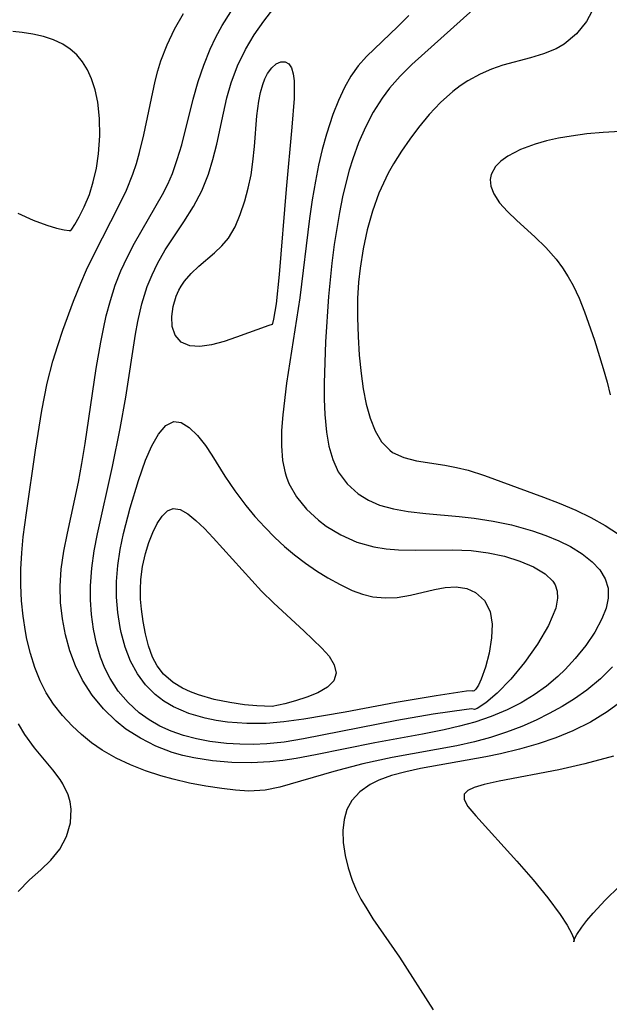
# Model space of a CAD drawing. Header units: metres. Extents: x 1073367 to 1082519, y 1569854 to 1574957.
# Tile 136 of 256: x 1074743 to 1074802, y 1573272 to 1573369. Entities that reach past the tile are written whole.
import ezdxf

# ---------------------------------------------------------------- set-up
doc = ezdxf.new("R2010")
doc.units = ezdxf.units.M
doc.layers.add('CGG_CurvaNivelLidar_v1', color=253, linetype='Continuous', lineweight=30)

msp = doc.modelspace()

# ---------------------------------------------------------------- linework, layer by layer
at = {"layer": 'CGG_CurvaNivelLidar_v1'}
for p, q in [((1074767.6707, 1573369.3099, 65), (1074768.6769, 1573370.5902, 65)), ((1074788.4751, 1573370.4722, 65.5), (1074782.3847, 1573364.9938, 65.5)), ((1074800.4908, 1573370.6844, 66), (1074799.7337, 1573369.2687, 66)), ((1074758.8221, 1573368.5032, 66), (1074759.7038, 1573370.0757, 66)), ((1074763.5404, 1573368.8647, 65.5), (1074764.4167, 1573370.2437, 65.5)), ((1074782.0914, 1573369.8802, 65), (1074780.9944, 1573368.7752, 65)), ((1074758.0873, 1573366.9669, 66), (1074758.8221, 1573368.5032, 66)), ((1074762.9192, 1573367.7146, 65.5), (1074763.5404, 1573368.8647, 65.5)), ((1074766.7238, 1573367.9477, 65), (1074767.6707, 1573369.3099, 65)), ((1074780.9944, 1573368.7752, 65), (1074777.8821, 1573365.7987, 65)), ((1074799.7337, 1573369.2687, 66), (1074798.7356, 1573368.0412, 66)), ((1074743.6612, 1573368.1792, 66.5), (1074742.7616, 1573368.2689, 66.5)), ((1074744.7497, 1573368.0147, 66.5), (1074743.6612, 1573368.1792, 66.5)), ((1074745.7975, 1573367.7792, 66.5), (1074744.7497, 1573368.0147, 66.5)), ((1074746.7896, 1573367.4578, 66.5), (1074745.7975, 1573367.7792, 66.5)), ((1074747.7073, 1573367.0293, 66.5), (1074746.7896, 1573367.4578, 66.5)), ((1074762.3602, 1573366.5293, 65.5), (1074762.9192, 1573367.7146, 65.5)), ((1074765.8665, 1573366.5045, 65), (1074766.7238, 1573367.9477, 65)), ((1074798.7356, 1573368.0412, 66), (1074797.5281, 1573367.0365, 66)), ((1074748.4459, 1573366.5405, 66.5), (1074747.7073, 1573367.0293, 66.5)), ((1074749.1017, 1573365.9559, 66.5), (1074748.4459, 1573366.5405, 66.5)), ((1074757.4678, 1573365.3752, 66), (1074758.0873, 1573366.9669, 66)), ((1074761.7102, 1573364.9397, 65.5), (1074762.3602, 1573366.5293, 65.5)), ((1074765.0825, 1573364.8743, 65), (1074765.8665, 1573366.5045, 65)), ((1074796.7139, 1573366.5614, 66), (1074795.4853, 1573366.0574, 66)), ((1074797.5281, 1573367.0365, 66), (1074796.7139, 1573366.5614, 66)), ((1074749.666, 1573365.2828, 66.5), (1074749.1017, 1573365.9559, 66.5)), ((1074777.8821, 1573365.7987, 65), (1074777.0617, 1573364.8722, 65)), ((1074794.176, 1573365.6711, 66), (1074791.4428, 1573364.9436, 66)), ((1074795.4853, 1573366.0574, 66), (1074794.176, 1573365.6711, 66)), ((1074750.1616, 1573364.4711, 66.5), (1074749.666, 1573365.2828, 66.5)), ((1074757.1595, 1573364.3741, 66), (1074757.4678, 1573365.3752, 66)), ((1074761.1529, 1573363.3126, 65.5), (1074761.7102, 1573364.9397, 65.5)), ((1074764.4444, 1573363.1677, 65), (1074765.0825, 1573364.8743, 65)), ((1074768.051, 1573364.096, 64.5), (1074768.4664, 1573364.672, 64.5)), ((1074768.4664, 1573364.672, 64.5), (1074768.9249, 1573365.0698, 64.5)), ((1074768.9249, 1573365.0698, 64.5), (1074769.3765, 1573365.2571, 64.5)), ((1074769.3765, 1573365.2571, 64.5), (1074769.8046, 1573365.2543, 64.5)), ((1074769.8046, 1573365.2543, 64.5), (1074770.1662, 1573365.0576, 64.5)), ((1074770.1662, 1573365.0576, 64.5), (1074770.4294, 1573364.6587, 64.5)), ((1074770.4294, 1573364.6587, 64.5), (1074770.597, 1573364.089, 64.5)), ((1074777.0617, 1573364.8722, 65), (1074776.3359, 1573363.8384, 65)), ((1074782.3847, 1573364.9938, 65.5), (1074781.2387, 1573363.8538, 65.5)), ((1074790.2938, 1573364.5453, 66), (1074789.1695, 1573364.0533, 66)), ((1074791.4428, 1573364.9436, 66), (1074790.2938, 1573364.5453, 66)), ((1074750.5608, 1573363.5823, 66.5), (1074750.1616, 1573364.4711, 66.5)), ((1074750.9244, 1573362.4911, 66.5), (1074750.5608, 1573363.5823, 66.5)), ((1074756.8949, 1573363.3546, 66), (1074757.1595, 1573364.3741, 66)), ((1074767.5743, 1573363.0252, 64.5), (1074767.7939, 1573363.5931, 64.5)), ((1074767.7939, 1573363.5931, 64.5), (1074768.051, 1573364.096, 64.5)), ((1074770.597, 1573364.089, 64.5), (1074770.6855, 1573363.3823, 64.5)), ((1074776.3359, 1573363.8384, 65), (1074775.7016, 1573362.7158, 65)), ((1074781.2387, 1573363.8538, 65.5), (1074780.1767, 1573362.6482, 65.5)), ((1074789.1695, 1573364.0533, 66), (1074787.962, 1573363.3807, 66)), ((1074755.7653, 1573358.0217, 66), (1074756.8949, 1573363.3546, 66)), ((1074760.6611, 1573361.559, 65.5), (1074761.1529, 1573363.3126, 65.5)), ((1074764.0194, 1573361.683, 65), (1074764.4444, 1573363.1677, 65)), ((1074767.3511, 1573362.2211, 64.5), (1074767.5743, 1573363.0252, 64.5)), ((1074770.6855, 1573363.3823, 64.5), (1074770.7099, 1573362.5544, 64.5)), ((1074770.7099, 1573362.5544, 64.5), (1074770.6863, 1573361.6365, 64.5)), ((1074775.7016, 1573362.7158, 65), (1074775.0913, 1573361.4142, 65)), ((1074780.1767, 1573362.6482, 65.5), (1074779.4444, 1573361.6721, 65.5)), ((1074787.1978, 1573362.874, 66), (1074786.4608, 1573362.3175, 66)), ((1074787.962, 1573363.3807, 66), (1074787.1978, 1573362.874, 66)), ((1074751.1894, 1573361.2462, 66.5), (1074750.9244, 1573362.4911, 66.5)), ((1074763.6648, 1573360.1717, 65), (1074764.0194, 1573361.683, 65)), ((1074767.183, 1573361.3465, 64.5), (1074767.3511, 1573362.2211, 64.5)), ((1074770.6863, 1573361.6365, 64.5), (1074770.4797, 1573358.7724, 64.5)), ((1074779.4444, 1573361.6721, 65.5), (1074778.5567, 1573360.2606, 65.5)), ((1074786.4608, 1573362.3175, 66), (1074785.2535, 1573361.2372, 66)), ((1074751.3555, 1573359.6503, 66.5), (1074751.1894, 1573361.2462, 66.5)), ((1074759.5268, 1573357.0342, 65.5), (1074760.6611, 1573361.559, 65.5)), ((1074767.0059, 1573359.9206, 64.5), (1074767.183, 1573361.3465, 64.5)), ((1074775.0913, 1573361.4142, 65), (1074774.5497, 1573360.0456, 65)), ((1074785.2535, 1573361.2372, 66), (1074784.1243, 1573360.0395, 66)), ((1074751.381, 1573357.9105, 66.5), (1074751.3555, 1573359.6503, 66.5)), ((1074763.0044, 1573357.0818, 65), (1074763.6648, 1573360.1717, 65)), ((1074766.7637, 1573356.8733, 64.5), (1074767.0059, 1573359.9206, 64.5)), ((1074774.5497, 1573360.0456, 65), (1074773.9049, 1573358.0911, 65)), ((1074778.5567, 1573360.2606, 65.5), (1074777.7822, 1573358.772, 65.5)), ((1074784.1243, 1573360.0395, 66), (1074783.0581, 1573358.7539, 66)), ((1074770.4797, 1573358.7724, 64.5), (1074769.895, 1573352.6289, 64.5)), ((1074777.7822, 1573358.772, 65.5), (1074777.1069, 1573357.221, 65.5)), ((1074783.0581, 1573358.7539, 66), (1074782.1836, 1573357.592, 66)), ((1074751.2556, 1573356.1146, 66.5), (1074751.381, 1573357.9105, 66.5)), ((1074755.3462, 1573356.2769, 66), (1074755.7653, 1573358.0217, 66)), ((1074773.9049, 1573358.0911, 65), (1074773.4865, 1573356.5684, 65)), ((1074796.9725, 1573357.6755, 66.5), (1074795.7809, 1573357.4151, 66.5)), ((1074798.2091, 1573357.8904, 66.5), (1074796.9725, 1573357.6755, 66.5)), ((1074799.7876, 1573358.102, 66.5), (1074798.2091, 1573357.8904, 66.5)), ((1074801.3973, 1573358.2517, 66.5), (1074799.7876, 1573358.102, 66.5)), ((1074803.0747, 1573358.3332, 66.5), (1074801.3973, 1573358.2517, 66.5)), ((1074759.0912, 1573355.5588, 65.5), (1074759.5268, 1573357.0342, 65.5)), ((1074762.6341, 1573355.581, 65), (1074763.0044, 1573357.0818, 65)), ((1074766.6073, 1573355.319, 64.5), (1074766.7637, 1573356.8733, 64.5)), ((1074777.1069, 1573357.221, 65.5), (1074776.5236, 1573355.6186, 65.5)), ((1074782.1836, 1573357.592, 66), (1074781.3548, 1573356.3873, 66)), ((1074794.6495, 1573357.0999, 66.5), (1074793.183, 1573356.5474, 66.5)), ((1074795.7809, 1573357.4151, 66.5), (1074794.6495, 1573357.0999, 66.5)), ((1074751.044, 1573354.7026, 66.5), (1074751.2556, 1573356.1146, 66.5)), ((1074755.0386, 1573355.185, 66), (1074755.3462, 1573356.2769, 66)), ((1074773.4865, 1573356.5684, 65), (1074773.1207, 1573355.0117, 65)), ((1074781.3548, 1573356.3873, 66), (1074780.5813, 1573355.1422, 66)), ((1074791.9236, 1573355.8859, 66.5), (1074791.2459, 1573355.4007, 66.5)), ((1074793.183, 1573356.5474, 66.5), (1074791.9236, 1573355.8859, 66.5)), ((1074754.6816, 1573354.1112, 66), (1074755.0386, 1573355.185, 66)), ((1074758.5971, 1573354.1724, 65.5), (1074759.0912, 1573355.5588, 65.5)), ((1074762.182, 1573354.1133, 65), (1074762.6341, 1573355.581, 65)), ((1074766.4171, 1573354.0532, 64.5), (1074766.6073, 1573355.319, 64.5)), ((1074773.1207, 1573355.0117, 65), (1074772.8043, 1573353.4277, 65)), ((1074776.5236, 1573355.6186, 65.5), (1074776.1768, 1573354.4989, 65.5)), ((1074780.5813, 1573355.1422, 66), (1074780.0523, 1573354.196, 66)), ((1074790.7131, 1573354.8624, 66.5), (1074790.2839, 1573354.0786, 66.5)), ((1074791.2459, 1573355.4007, 66.5), (1074790.7131, 1573354.8624, 66.5)), ((1074750.7385, 1573353.3523, 66.5), (1074751.044, 1573354.7026, 66.5)), ((1074754.0249, 1573352.5157, 66), (1074754.6816, 1573354.1112, 66)), ((1074758.1439, 1573353.1289, 65.5), (1074758.5971, 1573354.1724, 65.5)), ((1074761.5123, 1573352.4662, 65), (1074762.182, 1573354.1133, 65)), ((1074766.1349, 1573352.7354, 64.5), (1074766.4171, 1573354.0532, 64.5)), ((1074776.1768, 1573354.4989, 65.5), (1074775.8685, 1573353.3619, 65.5)), ((1074780.0523, 1573354.196, 66), (1074779.5662, 1573353.2275, 66)), ((1074790.2839, 1573354.0786, 66.5), (1074790.1812, 1573353.5919, 66.5)), ((1074750.35, 1573352.1047, 66.5), (1074750.7385, 1573353.3523, 66.5)), ((1074757.6223, 1573352.0943, 65.5), (1074758.1439, 1573353.1289, 65.5)), ((1074772.8043, 1573353.4277, 65), (1074772.4969, 1573351.5726, 65)), ((1074775.8685, 1573353.3619, 65.5), (1074775.515, 1573351.8432, 65.5)), ((1074779.5662, 1573353.2275, 66), (1074779.116, 1573352.2098, 66)), ((1074790.1812, 1573353.5919, 66.5), (1074790.2245, 1573352.9263, 66.5)), ((1074790.2245, 1573352.9263, 66.5), (1074790.5246, 1573352.1441, 66.5)), ((1074749.848, 1573350.8782, 66.5), (1074750.35, 1573352.1047, 66.5)), ((1074753.2688, 1573350.9496, 66), (1074754.0249, 1573352.5157, 66)), ((1074754.8482, 1573347.2524, 65.5), (1074757.6223, 1573352.0943, 65.5)), ((1074760.6935, 1573350.8948, 65), (1074761.5123, 1573352.4662, 65)), ((1074765.7877, 1573351.4565, 64.5), (1074766.1349, 1573352.7354, 64.5)), ((1074769.895, 1573352.6289, 64.5), (1074769.2227, 1573344.1545, 64.5)), ((1074775.515, 1573351.8432, 65.5), (1074775.2078, 1573350.3048, 65.5)), ((1074779.116, 1573352.2098, 66), (1074778.4658, 1573350.4198, 66)), ((1074790.5246, 1573352.1441, 66.5), (1074791.1114, 1573351.2771, 66.5)), ((1074749.3429, 1573349.8634, 66.5), (1074749.848, 1573350.8782, 66.5)), ((1074750.8505, 1573346.2237, 66), (1074753.2688, 1573350.9496, 66)), ((1074759.7339, 1573349.3732, 65), (1074760.6935, 1573350.8948, 65)), ((1074765.3503, 1573350.1186, 64.5), (1074765.7877, 1573351.4565, 64.5)), ((1074772.4969, 1573351.5726, 65), (1074772.238, 1573349.6965, 65)), ((1074791.1114, 1573351.2771, 66.5), (1074791.895, 1573350.4055, 66.5)), ((1074743.2501, 1573350.2217, 66.5), (1074744.7578, 1573349.5577, 66.5)), ((1074748.9178, 1573349.1168, 66.5), (1074749.3429, 1573349.8634, 66.5)), ((1074764.8232, 1573348.8732, 64.5), (1074765.3503, 1573350.1186, 64.5)), ((1074775.2078, 1573350.3048, 65.5), (1074774.6884, 1573347.1255, 65.5)), ((1074778.4658, 1573350.4198, 66), (1074777.9464, 1573348.5702, 66)), ((1074791.895, 1573350.4055, 66.5), (1074792.8128, 1573349.5218, 66.5)), ((1074744.7578, 1573349.5577, 66.5), (1074746.112, 1573349.0422, 66.5)), ((1074746.112, 1573349.0422, 66.5), (1074747.0805, 1573348.7479, 66.5)), ((1074748.6178, 1573348.6546, 66.5), (1074748.9178, 1573349.1168, 66.5)), ((1074757.8988, 1573346.5829, 65), (1074759.7339, 1573349.3732, 65)), ((1074764.1594, 1573347.7614, 64.5), (1074764.8232, 1573348.8732, 64.5)), ((1074772.238, 1573349.6965, 65), (1074771.2769, 1573341.8204, 65)), ((1074792.8128, 1573349.5218, 66.5), (1074794.603, 1573347.8983, 66.5)), ((1074747.0805, 1573348.7479, 66.5), (1074747.8391, 1573348.5718, 66.5)), ((1074747.8391, 1573348.5718, 66.5), (1074748.3315, 1573348.501, 66.5)), ((1074748.3315, 1573348.501, 66.5), (1074748.5, 1573348.5296, 66.5)), ((1074748.5, 1573348.5296, 66.5), (1074748.6178, 1573348.6546, 66.5)), ((1074777.9464, 1573348.5702, 66), (1074777.5412, 1573346.6784, 66)), ((1074794.603, 1573347.8983, 66.5), (1074795.7083, 1573346.8308, 66.5)), ((1074754.1352, 1573345.8941, 65.5), (1074754.8482, 1573347.2524, 65.5)), ((1074762.7692, 1573346.2934, 64.5), (1074763.5047, 1573346.9896, 64.5)), ((1074763.5047, 1573346.9896, 64.5), (1074764.1594, 1573347.7614, 64.5)), ((1074774.6884, 1573347.1255, 65.5), (1074774.4499, 1573345.2645, 65.5)), ((1074750.0829, 1573344.6107, 66), (1074750.8505, 1573346.2237, 66)), ((1074757.1349, 1573345.2485, 65), (1074757.8988, 1573346.5829, 65)), ((1074761.2187, 1573344.9699, 64.5), (1074762.7692, 1573346.2934, 64.5)), ((1074777.5412, 1573346.6784, 66), (1074777.2447, 1573344.7577, 66)), ((1074795.7083, 1573346.8308, 66.5), (1074796.7436, 1573345.6696, 66.5)), ((1074753.4853, 1573344.5029, 65.5), (1074754.1352, 1573345.8941, 65.5)), ((1074756.5799, 1573344.1187, 65), (1074757.1349, 1573345.2485, 65)), ((1074760.464, 1573344.247, 64.5), (1074761.2187, 1573344.9699, 64.5)), ((1074774.4499, 1573345.2645, 65.5), (1074774.1175, 1573341.9446, 65.5)), ((1074796.7436, 1573345.6696, 66.5), (1074797.3706, 1573344.8223, 66.5)), ((1074749.4905, 1573343.2681, 66), (1074750.0829, 1573344.6107, 66)), ((1074752.9183, 1573343.0747, 65.5), (1074753.4853, 1573344.5029, 65.5)), ((1074756.1021, 1573342.9513, 65), (1074756.5799, 1573344.1187, 65)), ((1074759.7948, 1573343.4668, 64.5), (1074760.464, 1573344.247, 64.5)), ((1074769.2227, 1573344.1545, 64.5), (1074768.9025, 1573341.2441, 64.5)), ((1074777.2447, 1573344.7577, 66), (1074777.1004, 1573343.3699, 66)), ((1074797.3706, 1573344.8223, 66.5), (1074797.9369, 1573343.9233, 66.5)), ((1074748.7887, 1573341.5089, 66), (1074749.4905, 1573343.2681, 66)), ((1074752.4373, 1573341.5687, 65.5), (1074752.9183, 1573343.0747, 65.5)), ((1074759.2337, 1573342.5796, 64.5), (1074759.4659, 1573342.9877, 64.5)), ((1074759.4659, 1573342.9877, 64.5), (1074759.7948, 1573343.4668, 64.5)), ((1074777.1004, 1573343.3699, 66), (1074777.0033, 1573341.7527, 66)), ((1074797.9369, 1573343.9233, 66.5), (1074798.4114, 1573343.0467, 66.5)), ((1074798.4114, 1573343.0467, 66.5), (1074798.9995, 1573341.8017, 66.5)), ((1074755.5704, 1573341.2404, 65), (1074756.1021, 1573342.9513, 65)), ((1074758.9663, 1573341.9824, 64.5), (1074759.2337, 1573342.5796, 64.5)), ((1074747.7275, 1573338.6206, 66), (1074748.7887, 1573341.5089, 66)), ((1074752.0356, 1573340.028, 65.5), (1074752.4373, 1573341.5687, 65.5)), ((1074755.1718, 1573339.4711, 65), (1074755.5704, 1573341.2404, 65)), ((1074758.6726, 1573340.9761, 64.5), (1074758.9663, 1573341.9824, 64.5)), ((1074768.9025, 1573341.2441, 64.5), (1074768.6582, 1573339.7242, 64.5)), ((1074771.2769, 1573341.8204, 65), (1074769.9316, 1573333.3422, 65)), ((1074774.1175, 1573341.9446, 65.5), (1074773.8224, 1573337.468, 65.5)), ((1074777.0033, 1573341.7527, 66), (1074776.9823, 1573339.8582, 66)), ((1074798.9995, 1573341.8017, 66.5), (1074799.5568, 1573340.4379, 66.5)), ((1074758.536, 1573339.9623, 64.5), (1074758.6726, 1573340.9761, 64.5)), ((1074799.5568, 1573340.4379, 66.5), (1074800.5368, 1573337.6203, 66.5)), ((1074751.7448, 1573338.7348, 65.5), (1074752.0356, 1573340.028, 65.5)), ((1074754.9512, 1573338.2218, 65), (1074755.1718, 1573339.4711, 65)), ((1074758.5768, 1573338.984, 64.5), (1074758.536, 1573339.9623, 64.5)), ((1074768.1918, 1573339.0942, 64.5), (1074764.9686, 1573337.9139, 64.5)), ((1074768.5, 1573339.1693, 64.5), (1074768.1918, 1573339.0942, 64.5)), ((1074768.5579, 1573339.2834, 64.5), (1074768.5, 1573339.1693, 64.5)), ((1074768.6582, 1573339.7242, 64.5), (1074768.5579, 1573339.2834, 64.5)), ((1074776.9823, 1573339.8582, 66), (1074777.0431, 1573337.9774, 66)), ((1074747.2053, 1573337.0938, 66), (1074747.7275, 1573338.6206, 66)), ((1074751.4832, 1573337.4272, 65.5), (1074751.7448, 1573338.7348, 65.5)), ((1074753.9859, 1573331.9559, 65), (1074754.9512, 1573338.2218, 65)), ((1074758.889, 1573338.1114, 64.5), (1074758.5768, 1573338.984, 64.5)), ((1074759.4731, 1573337.4355, 64.5), (1074758.889, 1573338.1114, 64.5)), ((1074751.0324, 1573334.7944, 65.5), (1074751.4832, 1573337.4272, 65.5)), ((1074760.3212, 1573337.0434, 64.5), (1074759.4731, 1573337.4355, 64.5)), ((1074762.4934, 1573337.1522, 64.5), (1074761.3353, 1573336.9783, 64.5)), ((1074763.7312, 1573337.4911, 64.5), (1074762.4934, 1573337.1522, 64.5)), ((1074764.9686, 1573337.9139, 64.5), (1074763.7312, 1573337.4911, 64.5)), ((1074773.8224, 1573337.468, 65.5), (1074773.6762, 1573333.3494, 65.5)), ((1074777.0431, 1573337.9774, 66), (1074777.1699, 1573336.1242, 66)), ((1074800.5368, 1573337.6203, 66.5), (1074801.4119, 1573334.8228, 66.5)), ((1074746.7287, 1573335.5503, 66), (1074747.2053, 1573337.0938, 66)), ((1074761.3353, 1573336.9783, 64.5), (1074760.3212, 1573337.0434, 64.5)), ((1074746.1643, 1573333.3462, 66), (1074746.7287, 1573335.5503, 66)), ((1074777.1699, 1573336.1242, 66), (1074777.3548, 1573334.3157, 66)), ((1074749.9291, 1573327.3514, 65.5), (1074751.0324, 1573334.7944, 65.5)), ((1074777.3548, 1573334.3157, 66), (1074777.5701, 1573332.7775, 66)), ((1074801.4119, 1573334.8228, 66.5), (1074801.8001, 1573333.4519, 66.5)), ((1074745.6233, 1573330.621, 66), (1074746.1643, 1573333.3462, 66)), ((1074769.9316, 1573333.3422, 65), (1074769.5632, 1573330.2121, 65)), ((1074773.6762, 1573333.3494, 65.5), (1074773.6804, 1573331.7739, 65.5)), ((1074801.8001, 1573333.4519, 66.5), (1074802.1115, 1573332.1791, 66.5)), ((1074777.5701, 1573332.7775, 66), (1074777.8641, 1573331.2792, 66)), ((1074753.4116, 1573328.8456, 65), (1074753.9859, 1573331.9559, 65)), ((1074773.6804, 1573331.7739, 65.5), (1074773.7406, 1573330.2333, 65.5)), ((1074777.8641, 1573331.2792, 66), (1074778.2491, 1573329.8821, 66)), ((1074744.9948, 1573326.6943, 66), (1074745.6233, 1573330.621, 66)), ((1074757.9485, 1573329.1506, 64.5), (1074758.729, 1573329.5482, 64.5)), ((1074758.729, 1573329.5482, 64.5), (1074759.4883, 1573329.4359, 64.5)), ((1074759.4883, 1573329.4359, 64.5), (1074760.2829, 1573328.9454, 64.5)), ((1074769.5632, 1573330.2121, 65), (1074769.4525, 1573328.647, 65)), ((1074773.7406, 1573330.2333, 65.5), (1074773.9059, 1573328.4904, 65.5)), ((1074778.2491, 1573329.8821, 66), (1074778.745, 1573328.6202, 66)), ((1074752.6407, 1573325.0752, 65), (1074753.4116, 1573328.8456, 65)), ((1074757.2298, 1573328.3015, 64.5), (1074757.9485, 1573329.1506, 64.5)), ((1074760.2829, 1573328.9454, 64.5), (1074761.0883, 1573328.1631, 64.5)), ((1074769.4525, 1573328.647, 65), (1074769.4341, 1573327.1266, 65)), ((1074773.9059, 1573328.4904, 65.5), (1074774.1521, 1573327.081, 65.5)), ((1074778.745, 1573328.6202, 66), (1074779.3798, 1573327.5361, 66)), ((1074749.6081, 1573325.3802, 65.5), (1074749.9291, 1573327.3514, 65.5)), ((1074756.5625, 1573327.1202, 64.5), (1074757.2298, 1573328.3015, 64.5)), ((1074761.0883, 1573328.1631, 64.5), (1074761.882, 1573327.1561, 64.5)), ((1074779.3798, 1573327.5361, 66), (1074780.1911, 1573326.6835, 66)), ((1074744.0998, 1573320.4699, 66), (1074744.9948, 1573326.6943, 66)), ((1074755.9418, 1573325.697, 64.5), (1074756.5625, 1573327.1202, 64.5)), ((1074761.882, 1573327.1561, 64.5), (1074762.5129, 1573326.2056, 64.5)), ((1074769.4341, 1573327.1266, 65), (1074769.5469, 1573325.6654, 65)), ((1074774.1521, 1573327.081, 65.5), (1074774.5277, 1573325.7604, 65.5)), ((1074780.1911, 1573326.6835, 66), (1074780.4813, 1573326.478, 66)), ((1074780.4813, 1573326.478, 66), (1074781.5848, 1573325.9621, 66)), ((1074749.2583, 1573323.5109, 65.5), (1074749.6081, 1573325.3802, 65.5)), ((1074755.226, 1573323.6904, 64.5), (1074755.9418, 1573325.697, 64.5)), ((1074762.5129, 1573326.2056, 64.5), (1074763.8193, 1573324.1046, 64.5)), ((1074769.5469, 1573325.6654, 65), (1074769.7902, 1573324.4579, 65)), ((1074774.5277, 1573325.7604, 65.5), (1074775.0738, 1573324.5557, 65.5)), ((1074781.5848, 1573325.9621, 66), (1074782.8461, 1573325.6368, 66)), ((1074782.8461, 1573325.6368, 66), (1074785.6613, 1573325.1926, 66)), ((1074751.1491, 1573318.3872, 65), (1074752.6407, 1573325.0752, 65)), ((1074769.7902, 1573324.4579, 65), (1074769.933, 1573324.0028, 65)), ((1074775.0738, 1573324.5557, 65.5), (1074775.9506, 1573323.352, 65.5)), ((1074785.6613, 1573325.1926, 66), (1074786.8149, 1573324.9813, 66)), ((1074786.8149, 1573324.9813, 66), (1074787.9738, 1573324.7079, 66)), ((1074787.9738, 1573324.7079, 66), (1074789.6123, 1573324.1911, 66)), ((1074748.1665, 1573318.4496, 65.5), (1074749.2583, 1573323.5109, 65.5)), ((1074754.3925, 1573320.9672, 64.5), (1074755.226, 1573323.6904, 64.5)), ((1074763.8193, 1573324.1046, 64.5), (1074764.8072, 1573322.6471, 64.5)), ((1074769.933, 1573324.0028, 65), (1074770.1749, 1573323.3999, 65)), ((1074789.6123, 1573324.1911, 66), (1074795.475, 1573322.0398, 66)), ((1074764.8072, 1573322.6471, 64.5), (1074765.8986, 1573321.198, 64.5)), ((1074770.1749, 1573323.3999, 65), (1074770.9434, 1573322.0585, 65)), ((1074775.9506, 1573323.352, 65.5), (1074777.0657, 1573322.3523, 65.5)), ((1074770.9434, 1573322.0585, 65), (1074771.9372, 1573320.8404, 65)), ((1074777.0657, 1573322.3523, 65.5), (1074778.0723, 1573321.7272, 65.5)), ((1074778.0723, 1573321.7272, 65.5), (1074779.1829, 1573321.2427, 65.5)), ((1074795.475, 1573322.0398, 66), (1074797.0283, 1573321.4345, 66)), ((1074753.7439, 1573318.4267, 64.5), (1074754.3925, 1573320.9672, 64.5)), ((1074757.5741, 1573320.1415, 64), (1074758.1024, 1573320.6674, 64)), ((1074758.1024, 1573320.6674, 64), (1074758.6811, 1573320.9164, 64)), ((1074758.6811, 1573320.9164, 64), (1074759.3843, 1573320.8085, 64)), ((1074759.3843, 1573320.8085, 64), (1074760.1426, 1573320.3779, 64)), ((1074765.8986, 1573321.198, 64.5), (1074766.8079, 1573320.1034, 64.5)), ((1074771.9372, 1573320.8404, 65), (1074773.1106, 1573319.7494, 65)), ((1074779.1829, 1573321.2427, 65.5), (1074780.5544, 1573320.8608, 65.5)), ((1074780.5544, 1573320.8608, 65.5), (1074782.0151, 1573320.6082, 65.5)), ((1074782.0151, 1573320.6082, 65.5), (1074783.7688, 1573320.4066, 65.5)), ((1074797.0283, 1573321.4345, 66), (1074798.6808, 1573320.724, 66)), ((1074798.6808, 1573320.724, 66), (1074800.1678, 1573320.0022, 66)), ((1074743.7904, 1573318.0886, 66), (1074744.0998, 1573320.4699, 66)), ((1074757.091, 1573319.4071, 64), (1074757.5741, 1573320.1415, 64)), ((1074760.1426, 1573320.3779, 64), (1074760.9437, 1573319.7185, 64)), ((1074760.9437, 1573319.7185, 64), (1074761.7801, 1573318.9026, 64)), ((1074766.8079, 1573320.1034, 64.5), (1074767.7694, 1573319.0411, 64.5)), ((1074773.1106, 1573319.7494, 65), (1074773.883, 1573319.1645, 65)), ((1074783.7688, 1573320.4066, 65.5), (1074787.0835, 1573320.1196, 65.5)), ((1074787.0835, 1573320.1196, 65.5), (1074788.5956, 1573319.9545, 65.5)), ((1074788.5956, 1573319.9545, 65.5), (1074790.458, 1573319.6596, 65.5)), ((1074790.458, 1573319.6596, 65.5), (1074792.2949, 1573319.2658, 65.5)), ((1074800.1678, 1573320.0022, 66), (1074801.5881, 1573319.2179, 66)), ((1074756.6524, 1573318.5174, 64), (1074757.091, 1573319.4071, 64)), ((1074761.7801, 1573318.9026, 64), (1074762.6484, 1573317.9855, 64)), ((1074767.7694, 1573319.0411, 64.5), (1074768.7791, 1573318.0204, 64.5)), ((1074773.883, 1573319.1645, 65), (1074775.3465, 1573318.2746, 65)), ((1074792.2949, 1573319.2658, 65.5), (1074794.3721, 1573318.6893, 65.5)), ((1074794.3721, 1573318.6893, 65.5), (1074795.7085, 1573318.227, 65.5)), ((1074801.5881, 1573319.2179, 66), (1074802.9144, 1573318.3675, 66)), ((1074743.6396, 1573316.4902, 66), (1074743.7904, 1573318.0886, 66)), ((1074747.8096, 1573316.6569, 65.5), (1074748.1665, 1573318.4496, 65.5)), ((1074750.8324, 1573316.6855, 65), (1074751.1491, 1573318.3872, 65)), ((1074753.4225, 1573316.8431, 64.5), (1074753.7439, 1573318.4267, 64.5)), ((1074756.2621, 1573317.5126, 64), (1074756.6524, 1573318.5174, 64)), ((1074762.6484, 1573317.9855, 64), (1074767.4471, 1573312.6876, 64)), ((1074768.7791, 1573318.0204, 64.5), (1074769.7437, 1573317.131, 64.5)), ((1074775.3465, 1573318.2746, 65), (1074776.926, 1573317.5712, 65)), ((1074776.926, 1573317.5712, 65), (1074778.5995, 1573317.0852, 65)), ((1074795.7085, 1573318.227, 65.5), (1074796.9804, 1573317.7025, 65.5)), ((1074796.9804, 1573317.7025, 65.5), (1074798.1683, 1573317.1126, 65.5)), ((1074747.5466, 1573314.8677, 65.5), (1074747.8096, 1573316.6569, 65.5)), ((1074750.5905, 1573314.9883, 65), (1074750.8324, 1573316.6855, 65)), ((1074753.1837, 1573315.2488, 64.5), (1074753.4225, 1573316.8431, 64.5)), ((1074755.9287, 1573316.4235, 64), (1074756.2621, 1573317.5126, 64)), ((1074769.7437, 1573317.131, 64.5), (1074770.7429, 1573316.2915, 64.5)), ((1074778.5995, 1573317.0852, 65), (1074779.824, 1573316.8903, 65)), ((1074779.824, 1573316.8903, 65), (1074781.0779, 1573316.7956, 65)), ((1074781.0779, 1573316.7956, 65), (1074782.7956, 1573316.775, 65)), ((1074782.7956, 1573316.775, 65), (1074786.4258, 1573316.8124, 65)), ((1074786.4258, 1573316.8124, 65), (1074788.2985, 1573316.7226, 65)), ((1074788.2985, 1573316.7226, 65), (1074789.9866, 1573316.5033, 65)), ((1074798.1683, 1573317.1126, 65.5), (1074799.3223, 1573316.402, 65.5)), ((1074743.5524, 1573314.8921, 66), (1074743.6396, 1573316.4902, 66)), ((1074755.6447, 1573315.1581, 64), (1074755.9287, 1573316.4235, 64)), ((1074770.7429, 1573316.2915, 64.5), (1074771.8215, 1573315.4722, 64.5)), ((1074789.9866, 1573316.5033, 65), (1074791.6063, 1573316.1523, 65)), ((1074791.6063, 1573316.1523, 65), (1074793.1047, 1573315.6841, 65)), ((1074793.1047, 1573315.6841, 65), (1074794.4632, 1573315.1022, 65)), ((1074799.3223, 1573316.402, 65.5), (1074800.3176, 1573315.6086, 65.5)), ((1074800.3176, 1573315.6086, 65.5), (1074801.0634, 1573314.7974, 65.5)), ((1074743.54, 1573313.298, 66), (1074743.5524, 1573314.8921, 66)), ((1074747.4393, 1573313.1947, 65.5), (1074747.5466, 1573314.8677, 65.5)), ((1074750.454, 1573313.2275, 65), (1074750.5905, 1573314.9883, 65)), ((1074753.0544, 1573313.6528, 64.5), (1074753.1837, 1573315.2488, 64.5)), ((1074755.4699, 1573313.8422, 64), (1074755.6447, 1573315.1581, 64)), ((1074771.8215, 1573315.4722, 64.5), (1074772.924, 1573314.7142, 64.5)), ((1074772.924, 1573314.7142, 64.5), (1074774.0404, 1573314.0188, 64.5)), ((1074794.4632, 1573315.1022, 65), (1074795.626, 1573314.4069, 65)), ((1074801.0634, 1573314.7974, 65.5), (1074801.6035, 1573313.9221, 65.5)), ((1074753.0573, 1573312.1087, 64.5), (1074753.0544, 1573313.6528, 64.5)), ((1074755.4261, 1573312.8711, 64), (1074755.4699, 1573313.8422, 64)), ((1074774.0404, 1573314.0188, 64.5), (1074775.2538, 1573313.345, 64.5)), ((1074795.626, 1573314.4069, 65), (1074796.4017, 1573313.7011, 65)), ((1074796.4017, 1573313.7011, 65), (1074796.6444, 1573313.3137, 65)), ((1074801.6035, 1573313.9221, 65.5), (1074801.8963, 1573312.9907, 65.5)), ((1074743.6118, 1573311.7401, 66), (1074743.54, 1573313.298, 66)), ((1074747.4826, 1573311.5565, 65.5), (1074747.4393, 1573313.1947, 65.5)), ((1074750.4546, 1573311.8335, 65), (1074750.454, 1573313.2275, 65)), ((1074755.4456, 1573311.8903, 64), (1074755.4261, 1573312.8711, 64)), ((1074767.4471, 1573312.6876, 64), (1074768.6682, 1573311.4955, 64)), ((1074775.2538, 1573313.345, 64.5), (1074776.4714, 1573312.775, 64.5)), ((1074776.4714, 1573312.775, 64.5), (1074777.4937, 1573312.4005, 64.5)), ((1074782.2569, 1573312.3071, 64.5), (1074784.6395, 1573312.8681, 64.5)), ((1074784.6395, 1573312.8681, 64.5), (1074785.718, 1573313.063, 64.5)), ((1074785.718, 1573313.063, 64.5), (1074786.7813, 1573313.1282, 64.5)), ((1074786.7813, 1573313.1282, 64.5), (1074787.845, 1573312.9611, 64.5)), ((1074787.845, 1573312.9611, 64.5), (1074788.7237, 1573312.573, 64.5)), ((1074796.6444, 1573313.3137, 65), (1074796.8438, 1573312.6939, 65)), ((1074796.8438, 1573312.6939, 65), (1074796.8722, 1573311.9912, 65)), ((1074801.8963, 1573312.9907, 65.5), (1074801.9102, 1573312.013, 65.5)), ((1074743.7657, 1573310.1958, 66), (1074743.6118, 1573311.7401, 66)), ((1074750.5587, 1573310.3658, 65), (1074750.4546, 1573311.8335, 65)), ((1074753.1809, 1573310.5827, 64.5), (1074753.0573, 1573312.1087, 64.5)), ((1074755.5199, 1573310.9066, 64), (1074755.4456, 1573311.8903, 64)), ((1074777.4937, 1573312.4005, 64.5), (1074778.5189, 1573312.1446, 64.5)), ((1074778.5189, 1573312.1446, 64.5), (1074779.7386, 1573312.0199, 64.5)), ((1074779.7386, 1573312.0199, 64.5), (1074780.9426, 1573312.0745, 64.5)), ((1074780.9426, 1573312.0745, 64.5), (1074782.2569, 1573312.3071, 64.5)), ((1074788.7237, 1573312.573, 64.5), (1074789.6167, 1573311.7726, 64.5)), ((1074789.6167, 1573311.7726, 64.5), (1074790.1769, 1573310.6697, 64.5)), ((1074796.8722, 1573311.9912, 65), (1074796.6908, 1573311.0157, 65)), ((1074801.9102, 1573312.013, 65.5), (1074801.6867, 1573310.9972, 65.5)), ((1074747.6671, 1573309.9353, 65.5), (1074747.4826, 1573311.5565, 65.5)), ((1074755.6834, 1573309.6721, 64), (1074755.5199, 1573310.9066, 64)), ((1074768.6682, 1573311.4955, 64), (1074771.6541, 1573308.7536, 64)), ((1074796.6908, 1573311.0157, 65), (1074795.9765, 1573309.27, 65)), ((1074801.6867, 1573310.9972, 65.5), (1074801.2763, 1573309.9535, 65.5)), ((1074744.0012, 1573308.6714, 66), (1074743.7657, 1573310.1958, 66)), ((1074747.9802, 1573308.3392, 65.5), (1074747.6671, 1573309.9353, 65.5)), ((1074750.7626, 1573308.92, 65), (1074750.5587, 1573310.3658, 65)), ((1074753.4177, 1573309.0882, 64.5), (1074753.1809, 1573310.5827, 64.5)), ((1074790.1769, 1573310.6697, 64.5), (1074790.3629, 1573309.4192, 64.5)), ((1074801.2763, 1573309.9535, 65.5), (1074800.5609, 1573308.6263, 65.5)), ((1074751.0655, 1573307.5061, 65), (1074750.7626, 1573308.92, 65)), ((1074753.5254, 1573308.5821, 64.5), (1074753.4177, 1573309.0882, 64.5)), ((1074755.9201, 1573308.457, 64), (1074755.6834, 1573309.6721, 64)), ((1074771.6541, 1573308.7536, 64), (1074773.4443, 1573307.0396, 64)), ((1074790.3629, 1573309.4192, 64.5), (1074790.3013, 1573308.0439, 64.5)), ((1074795.9765, 1573309.27, 65), (1074794.8873, 1573307.4281, 65)), ((1074744.1506, 1573307.9191, 66), (1074744.0012, 1573308.6714, 66)), ((1074744.4987, 1573306.4941, 66), (1074744.1506, 1573307.9191, 66)), ((1074748.4154, 1573306.7798, 65.5), (1074747.9802, 1573308.3392, 65.5)), ((1074753.9249, 1573307.1254, 64.5), (1074753.5254, 1573308.5821, 64.5)), ((1074756.2323, 1573307.2771, 64), (1074755.9201, 1573308.457, 64)), ((1074790.3013, 1573308.0439, 64.5), (1074790.06, 1573306.5402, 64.5)), ((1074800.5609, 1573308.6263, 65.5), (1074799.6667, 1573307.2968, 65.5)), ((1074751.4725, 1573306.1369, 65), (1074751.0655, 1573307.5061, 65)), ((1074754.4546, 1573305.7458, 64.5), (1074753.9249, 1573307.1254, 64.5)), ((1074756.6302, 1573306.1526, 64), (1074756.2323, 1573307.2771, 64)), ((1074773.4443, 1573307.0396, 64), (1074774.1812, 1573306.2259, 64)), ((1074794.8873, 1573307.4281, 65), (1074793.5826, 1573305.6091, 65)), ((1074799.6667, 1573307.2968, 65.5), (1074798.6258, 1573305.9927, 65.5)), ((1074744.9335, 1573305.1084, 66), (1074744.4987, 1573306.4941, 66)), ((1074748.9753, 1573305.2725, 65.5), (1074748.4154, 1573306.7798, 65.5)), ((1074751.8985, 1573305.0431, 65), (1074751.4725, 1573306.1369, 65)), ((1074757.0729, 1573305.2845, 64), (1074756.6302, 1573306.1526, 64)), ((1074774.1812, 1573306.2259, 64), (1074774.6852, 1573305.3849, 64)), ((1074790.06, 1573306.5402, 64.5), (1074789.7006, 1573305.1351, 64.5)), ((1074798.6258, 1573305.9927, 65.5), (1074797.6237, 1573304.9091, 65.5)), ((1074745.4685, 1573303.7746, 66), (1074744.9335, 1573305.1084, 66)), ((1074749.6692, 1573303.8441, 65.5), (1074748.9753, 1573305.2725, 65.5)), ((1074752.4146, 1573304.0024, 65), (1074751.8985, 1573305.0431, 65)), ((1074755.1342, 1573304.4705, 64.5), (1074754.4546, 1573305.7458, 64.5)), ((1074757.7137, 1573304.459, 64), (1074757.0729, 1573305.2845, 64)), ((1074774.6852, 1573305.3849, 64), (1074774.864, 1573304.5579, 64)), ((1074789.7006, 1573305.1351, 64.5), (1074789.2807, 1573303.9581, 64.5)), ((1074793.5826, 1573305.6091, 65), (1074792.2115, 1573303.9474, 65)), ((1074797.6237, 1573304.9091, 65.5), (1074796.9103, 1573304.2244, 65.5)), ((1074802.3239, 1573305.1671, 66), (1074801.12, 1573303.9894, 66)), ((1074753.2275, 1573302.7536, 65), (1074752.4146, 1573304.0024, 65)), ((1074755.9336, 1573303.3872, 64.5), (1074755.1342, 1573304.4705, 64.5)), ((1074758.6752, 1573303.6265, 64), (1074757.7137, 1573304.459, 64)), ((1074774.864, 1573304.5579, 64), (1074774.6396, 1573303.7955, 64)), ((1074789.2807, 1573303.9581, 64.5), (1074789.0008, 1573303.3631, 64.5)), ((1074792.2115, 1573303.9474, 65), (1074790.8659, 1573302.5616, 65)), ((1074796.9103, 1573304.2244, 65.5), (1074795.7681, 1573303.2728, 65.5)), ((1074801.12, 1573303.9894, 66), (1074799.7641, 1573302.854, 66)), ((1074746.0744, 1573302.585, 66), (1074745.4685, 1573303.7746, 66)), ((1074750.6246, 1573302.3591, 65.5), (1074749.6692, 1573303.8441, 65.5)), ((1074756.8779, 1573302.4392, 64.5), (1074755.9336, 1573303.3872, 64.5)), ((1074759.6194, 1573303.0526, 64), (1074758.6752, 1573303.6265, 64)), ((1074760.3874, 1573302.694, 64), (1074759.6194, 1573303.0526, 64)), ((1074774.0004, 1573303.1472, 64), (1074773.0573, 1573302.5997, 64)), ((1074774.6396, 1573303.7955, 64), (1074774.0004, 1573303.1472, 64)), ((1074788.75, 1573302.9574, 64.5), (1074788.5701, 1573302.7768, 64.5)), ((1074789.0008, 1573303.3631, 64.5), (1074788.75, 1573302.9574, 64.5)), ((1074795.7681, 1573303.2728, 65.5), (1074794.5395, 1573302.4022, 65.5)), ((1074746.786, 1573301.4645, 66), (1074746.0744, 1573302.585, 66)), ((1074751.7495, 1573300.9955, 65.5), (1074750.6246, 1573302.3591, 65.5)), ((1074754.1907, 1573301.6213, 65), (1074753.2275, 1573302.7536, 65)), ((1074757.749, 1573301.7752, 64.5), (1074756.8779, 1573302.4392, 64.5)), ((1074761.1976, 1573302.3871, 64), (1074760.3874, 1573302.694, 64)), ((1074762.7613, 1573301.9382, 64), (1074761.1976, 1573302.3871, 64)), ((1074764.314, 1573301.6239, 64), (1074762.7613, 1573301.9382, 64)), ((1074771.9506, 1573302.1478, 64), (1074770.8155, 1573301.7876, 64)), ((1074773.0573, 1573302.5997, 64), (1074771.9506, 1573302.1478, 64)), ((1074784.8035, 1573302.3026, 64.5), (1074780.842, 1573301.6274, 64.5)), ((1074787.8257, 1573302.7463, 64.5), (1074784.8035, 1573302.3026, 64.5)), ((1074788.4547, 1573302.7919, 64.5), (1074787.8257, 1573302.7463, 64.5)), ((1074788.5, 1573302.7645, 64.5), (1074788.4547, 1573302.7919, 64.5)), ((1074788.5701, 1573302.7768, 64.5), (1074788.5, 1573302.7645, 64.5)), ((1074790.8659, 1573302.5616, 65), (1074789.7352, 1573301.6108, 65)), ((1074794.5395, 1573302.4022, 65.5), (1074793.2382, 1573301.6146, 65.5)), ((1074798.5393, 1573301.988, 66), (1074797.3172, 1573301.2297, 66)), ((1074799.7641, 1573302.854, 66), (1074798.5393, 1573301.988, 66)), ((1074747.6689, 1573300.3451, 66), (1074746.786, 1573301.4645, 66)), ((1074753.0218, 1573299.764, 65.5), (1074751.7495, 1573300.9955, 65.5)), ((1074755.2903, 1573300.6186, 65), (1074754.1907, 1573301.6213, 65)), ((1074758.6985, 1573301.2119, 64.5), (1074757.749, 1573301.7752, 64.5)), ((1074760.2223, 1573300.5578, 64.5), (1074758.6985, 1573301.2119, 64.5)), ((1074765.7564, 1573301.419, 64), (1074764.314, 1573301.6239, 64)), ((1074766.9903, 1573301.3002, 64), (1074765.7564, 1573301.419, 64)), ((1074768.5, 1573301.2295, 64), (1074766.9903, 1573301.3002, 64)), ((1074769.7831, 1573301.5168, 64), (1074768.5, 1573301.2295, 64)), ((1074770.8155, 1573301.7876, 64), (1074769.7831, 1573301.5168, 64)), ((1074780.842, 1573301.6274, 64.5), (1074775.7559, 1573300.6842, 64.5)), ((1074787.8177, 1573300.9485, 65), (1074784.5067, 1573300.4668, 65)), ((1074788.3352, 1573300.9902, 65), (1074787.8177, 1573300.9485, 65)), ((1074788.5, 1573300.957, 65), (1074788.3352, 1573300.9902, 65)), ((1074788.6084, 1573300.9314, 65), (1074788.5, 1573300.957, 65)), ((1074788.8913, 1573301.0539, 65), (1074788.6084, 1573300.9314, 65)), ((1074789.7352, 1573301.6108, 65), (1074788.8913, 1573301.0539, 65)), ((1074793.2382, 1573301.6146, 65.5), (1074791.8732, 1573300.9163, 65.5)), ((1074797.3172, 1573301.2297, 66), (1074796.0502, 1573300.5276, 66)), ((1074803.0307, 1573301.6111, 66.5), (1074801.7969, 1573300.6979, 66.5)), ((1074748.6508, 1573299.3039, 66), (1074747.6689, 1573300.3451, 66)), ((1074756.2832, 1573299.9075, 65), (1074755.2903, 1573300.6186, 65)), ((1074761.8558, 1573300.085, 64.5), (1074760.2223, 1573300.5578, 64.5)), ((1074762.9559, 1573299.8616, 64.5), (1074761.8558, 1573300.085, 64.5)), ((1074771.6689, 1573299.9795, 64.5), (1074769.6732, 1573299.7051, 64.5)), ((1074775.7559, 1573300.6842, 64.5), (1074771.6689, 1573299.9795, 64.5)), ((1074784.5067, 1573300.4668, 65), (1074780.8958, 1573299.8337, 65)), ((1074790.2823, 1573300.2498, 65.5), (1074788.6349, 1573299.6939, 65.5)), ((1074791.8732, 1573300.9163, 65.5), (1074790.2823, 1573300.2498, 65.5)), ((1074796.0502, 1573300.5276, 66), (1074794.7462, 1573299.8804, 66)), ((1074801.7969, 1573300.6979, 66.5), (1074800.1323, 1573299.6924, 66.5)), ((1074743.929, 1573298.449, 66.5), (1074743.3173, 1573299.5264, 66.5)), ((1074749.5848, 1573298.4397, 66), (1074748.6508, 1573299.3039, 66)), ((1074753.9821, 1573299.0016, 65.5), (1074753.0218, 1573299.764, 65.5)), ((1074755.42, 1573298.076, 65.5), (1074753.9821, 1573299.0016, 65.5)), ((1074757.35, 1573299.2941, 65), (1074756.2832, 1573299.9075, 65)), ((1074758.4803, 1573298.7792, 65), (1074757.35, 1573299.2941, 65)), ((1074764.0818, 1573299.6972, 64.5), (1074762.9559, 1573299.8616, 64.5)), ((1074765.9816, 1573299.5497, 64.5), (1074764.0818, 1573299.6972, 64.5)), ((1074767.9154, 1573299.5581, 64.5), (1074765.9816, 1573299.5497, 64.5)), ((1074769.6732, 1573299.7051, 64.5), (1074767.9154, 1573299.5581, 64.5)), ((1074780.8958, 1573299.8337, 65), (1074771.6299, 1573298.0141, 65)), ((1074787.1297, 1573299.2819, 65.5), (1074785.5994, 1573298.929, 65.5)), ((1074788.6349, 1573299.6939, 65.5), (1074787.1297, 1573299.2819, 65.5)), ((1074793.3335, 1573299.2589, 66), (1074791.7883, 1573298.6748, 66)), ((1074794.7462, 1573299.8804, 66), (1074793.3335, 1573299.2589, 66)), ((1074800.1323, 1573299.6924, 66.5), (1074798.3714, 1573298.8235, 66.5)), ((1074744.8998, 1573297.1236, 66.5), (1074743.929, 1573298.449, 66.5)), ((1074750.5756, 1573297.6361, 66), (1074749.5848, 1573298.4397, 66)), ((1074756.9578, 1573297.3016, 65.5), (1074755.42, 1573298.076, 65.5)), ((1074759.7127, 1573298.3501, 65), (1074758.4803, 1573298.7792, 65)), ((1074760.9923, 1573298.017, 65), (1074759.7127, 1573298.3501, 65)), ((1074762.3082, 1573297.7682, 65), (1074760.9923, 1573298.017, 65)), ((1074771.6299, 1573298.0141, 65), (1074769.6962, 1573297.7072, 65)), ((1074783.4556, 1573298.5029, 65.5), (1074778.7161, 1573297.6374, 65.5)), ((1074785.5994, 1573298.929, 65.5), (1074783.4556, 1573298.5029, 65.5)), ((1074790.2114, 1573298.1674, 66), (1074788.6103, 1573297.7316, 66)), ((1074791.7883, 1573298.6748, 66), (1074790.2114, 1573298.1674, 66)), ((1074796.6859, 1573298.121, 66.5), (1074794.9512, 1573297.516, 66.5)), ((1074798.3714, 1573298.8235, 66.5), (1074796.6859, 1573298.121, 66.5)), ((1074746.7288, 1573294.9443, 66.5), (1074744.8998, 1573297.1236, 66.5)), ((1074751.6244, 1573296.9052, 66), (1074750.5756, 1573297.6361, 66)), ((1074758.5774, 1573296.6825, 65.5), (1074756.9578, 1573297.3016, 65.5)), ((1074763.9815, 1573297.5649, 65), (1074762.3082, 1573297.7682, 65)), ((1074765.3055, 1573297.4829, 65), (1074763.9815, 1573297.5649, 65)), ((1074766.6408, 1573297.4683, 65), (1074765.3055, 1573297.4829, 65)), ((1074767.9829, 1573297.5254, 65), (1074766.6408, 1573297.4683, 65)), ((1074769.6962, 1573297.7072, 65), (1074767.9829, 1573297.5254, 65)), ((1074778.7161, 1573297.6374, 65.5), (1074772.803, 1573296.4218, 65.5)), ((1074786.8465, 1573297.3319, 66), (1074780.4511, 1573296.1586, 66)), ((1074788.6103, 1573297.7316, 66), (1074786.8465, 1573297.3319, 66)), ((1074794.9512, 1573297.516, 66.5), (1074793.093, 1573296.9921, 66.5)), ((1074752.9989, 1573296.1164, 66), (1074751.6244, 1573296.9052, 66)), ((1074754.4424, 1573295.4375, 66), (1074752.9989, 1573296.1164, 66)), ((1074759.6364, 1573296.3758, 65.5), (1074758.5774, 1573296.6825, 65.5)), ((1074760.718, 1573296.1292, 65.5), (1074759.6364, 1573296.3758, 65.5)), ((1074762.5935, 1573295.8317, 65.5), (1074760.718, 1573296.1292, 65.5)), ((1074770.8939, 1573296.0678, 65.5), (1074769.5864, 1573295.8713, 65.5)), ((1074772.803, 1573296.4218, 65.5), (1074770.8939, 1573296.0678, 65.5)), ((1074780.4511, 1573296.1586, 66), (1074777.5243, 1573295.5331, 66)), ((1074789.7278, 1573296.2367, 66.5), (1074783.265, 1573295.0806, 66.5)), ((1074791.2063, 1573296.548, 66.5), (1074789.7278, 1573296.2367, 66.5)), ((1074793.093, 1573296.9921, 66.5), (1074791.2063, 1573296.548, 66.5)), ((1074802.4173, 1573296.3099, 67), (1074799.5679, 1573295.5442, 67)), ((1074755.9341, 1573294.8514, 66), (1074754.4424, 1573295.4375, 66)), ((1074764.5023, 1573295.67, 65.5), (1074762.5935, 1573295.8317, 65.5)), ((1074766.4296, 1573295.6363, 65.5), (1074764.5023, 1573295.67, 65.5)), ((1074768.2781, 1573295.7282, 65.5), (1074766.4296, 1573295.6363, 65.5)), ((1074769.5864, 1573295.8713, 65.5), (1074768.2781, 1573295.7282, 65.5)), ((1074777.5243, 1573295.5331, 66), (1074774.6301, 1573294.768, 66)), ((1074783.265, 1573295.0806, 66.5), (1074781.783, 1573294.7616, 66.5)), ((1074799.5679, 1573295.5442, 67), (1074796.9931, 1573294.9462, 67)), ((1074747.4376, 1573293.9856, 66.5), (1074746.7288, 1573294.9443, 66.5)), ((1074757.4568, 1573294.3476, 66), (1074755.9341, 1573294.8514, 66)), ((1074758.6693, 1573294.0074, 66), (1074757.4568, 1573294.3476, 66)), ((1074774.6301, 1573294.768, 66), (1074769.2799, 1573293.2182, 66)), ((1074780.3808, 1573294.3768, 66.5), (1074779.1197, 1573293.9094, 66.5)), ((1074781.783, 1573294.7616, 66.5), (1074780.3808, 1573294.3768, 66.5)), ((1074796.9931, 1573294.9462, 67), (1074791.0514, 1573293.8345, 67)), ((1074747.7199, 1573293.5428, 66.5), (1074747.4376, 1573293.9856, 66.5)), ((1074748.2531, 1573292.4627, 66.5), (1074747.7199, 1573293.5428, 66.5)), ((1074760.2945, 1573293.6321, 66), (1074758.6693, 1573294.0074, 66)), ((1074761.9118, 1573293.3286, 66), (1074760.2945, 1573293.6321, 66)), ((1074763.5027, 1573293.0812, 66), (1074761.9118, 1573293.3286, 66)), ((1074769.2799, 1573293.2182, 66), (1074767.8213, 1573292.9205, 66)), ((1074778.2565, 1573293.4783, 66.5), (1074777.2273, 1573292.7614, 66.5)), ((1074779.1197, 1573293.9094, 66.5), (1074778.2565, 1573293.4783, 66.5)), ((1074788.5931, 1573293.2048, 67), (1074787.9552, 1573292.9006, 67)), ((1074789.5783, 1573293.5053, 67), (1074788.5931, 1573293.2048, 67)), ((1074791.0514, 1573293.8345, 67), (1074789.5783, 1573293.5053, 67)), ((1074748.4568, 1573291.7589, 66.5), (1074748.2531, 1573292.4627, 66.5)), ((1074764.8599, 1573292.9121, 66), (1074763.5027, 1573293.0812, 66)), ((1074766.189, 1573292.8289, 66), (1074764.8599, 1573292.9121, 66)), ((1074767.8213, 1573292.9205, 66), (1074766.189, 1573292.8289, 66)), ((1074777.2273, 1573292.7614, 66.5), (1074776.423, 1573291.8863, 66.5)), ((1074787.5906, 1573292.5358, 67), (1074787.5758, 1573292.0005, 67)), ((1074787.9552, 1573292.9006, 67), (1074787.5906, 1573292.5358, 67)), ((1074748.5552, 1573291.0359, 66.5), (1074748.4568, 1573291.7589, 66.5)), ((1074776.423, 1573291.8863, 66.5), (1074775.9437, 1573290.996, 66.5)), ((1074787.5758, 1573292.0005, 67), (1074787.9684, 1573291.3111, 67)), ((1074787.9684, 1573291.3111, 67), (1074788.7401, 1573290.3725, 67)), ((1074748.4702, 1573289.6772, 66.5), (1074748.5552, 1573291.0359, 66.5)), ((1074775.9437, 1573290.996, 66.5), (1074775.6522, 1573290.0033, 66.5)), ((1074788.7401, 1573290.3725, 67), (1074792.832, 1573285.8773, 67)), ((1074748.0772, 1573288.3377, 66.5), (1074748.4702, 1573289.6772, 66.5)), ((1074775.6522, 1573290.0033, 66.5), (1074775.5317, 1573288.9353, 66.5)), ((1074747.4074, 1573287.0724, 66.5), (1074748.0772, 1573288.3377, 66.5)), ((1074775.5317, 1573288.9353, 66.5), (1074775.5771, 1573287.7149, 66.5)), ((1074775.5771, 1573287.7149, 66.5), (1074775.7685, 1573286.4519, 66.5)), ((1074746.5327, 1573285.9783, 66.5), (1074747.4074, 1573287.0724, 66.5)), ((1074775.7685, 1573286.4519, 66.5), (1074776.0598, 1573285.2224, 66.5)), ((1074745.5212, 1573285.0074, 66.5), (1074746.5327, 1573285.9783, 66.5)), ((1074792.832, 1573285.8773, 67), (1074794.4353, 1573284.0375, 67)), ((1074744.4148, 1573284.0197, 66.5), (1074745.5212, 1573285.0074, 66.5)), ((1074776.0598, 1573285.2224, 66.5), (1074776.4625, 1573283.9881, 66.5)), ((1074743.2732, 1573282.8498, 66.5), (1074744.4148, 1573284.0197, 66.5)), ((1074776.4625, 1573283.9881, 66.5), (1074776.8615, 1573283.0365, 66.5)), ((1074794.4353, 1573284.0375, 67), (1074795.9011, 1573282.2373, 67)), ((1074801.6011, 1573281.9918, 67), (1074803.0225, 1573283.3794, 67)), ((1074776.8615, 1573283.0365, 66.5), (1074777.3337, 1573282.0996, 66.5)), ((1074777.3337, 1573282.0996, 66.5), (1074777.9055, 1573281.1271, 66.5)), ((1074795.9011, 1573282.2373, 67), (1074797.1145, 1573280.5845, 67)), ((1074800.3955, 1573280.7036, 67), (1074801.6011, 1573281.9918, 67)), ((1074777.9055, 1573281.1271, 66.5), (1074778.5307, 1573280.1639, 66.5)), ((1074797.1145, 1573280.5845, 67), (1074797.8087, 1573279.5066, 67)), ((1074799.7775, 1573279.971, 67), (1074800.3955, 1573280.7036, 67)), ((1074778.5307, 1573280.1639, 66.5), (1074781.1485, 1573276.3396, 66.5)), ((1074797.8087, 1573279.5066, 67), (1074798.2891, 1573278.651, 67)), ((1074799.2745, 1573279.3142, 67), (1074799.7775, 1573279.971, 67)), ((1074798.2891, 1573278.651, 67), (1074798.5299, 1573278.0907, 67)), ((1074798.5299, 1573278.0907, 67), (1074798.7853, 1573278.5797, 67)), ((1074798.7853, 1573278.5797, 67), (1074799.2745, 1573279.3142, 67)), ((1074798.5339, 1573278.0814, 67), (1074798.5, 1573277.8628, 67)), ((1074798.5, 1573277.8628, 67), (1074798.5234, 1573278.0782, 67)), ((1074798.5234, 1573278.0782, 67), (1074798.5299, 1573278.0907, 67)), ((1074798.5299, 1573278.0907, 67), (1074798.5339, 1573278.0814, 67)), ((1074781.1485, 1573276.3396, 66.5), (1074784.5026, 1573271.099, 66.5))]:
    msp.add_line(p, q, dxfattribs=at)

doc.saveas('drawing.dxf')
